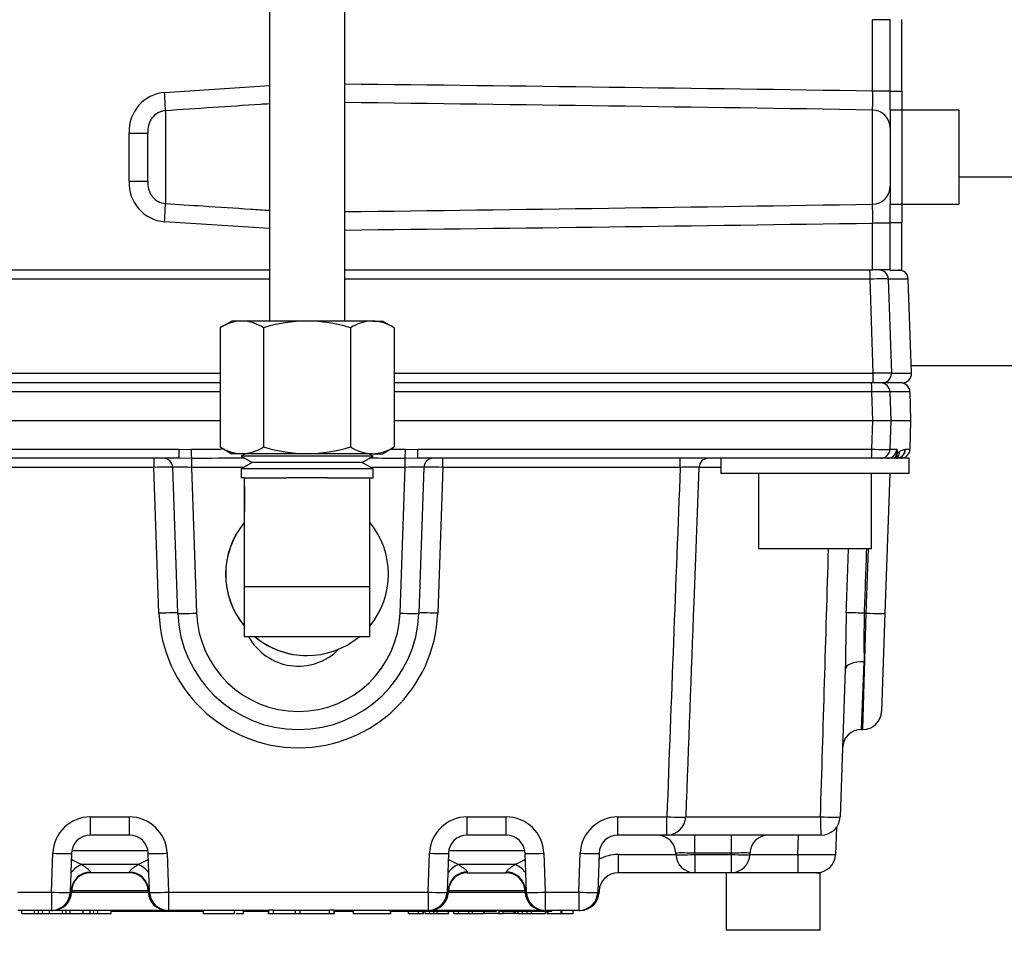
# Model space of a CAD drawing. Header units: inches. Extents: x -13.9 to 83.8, y -28.8 to 34.3.
# Tile 30 of 88: x 2.7 to 6, y 10.8 to 13.9. Entities that reach past the tile are written whole.
import ezdxf

# ---------------------------------------------------------------- set-up
doc = ezdxf.new("R2010")
doc.units = ezdxf.units.IN
doc.header["$MEASUREMENT"] = 0
for name, color, linetype in [('10-24_05_[SOCKET', 7, 'Continuous'), ('25-20_125_[SOCKE', 7, 'Continuous'), ('2_CYLINDER_W_STO', 7, 'Continuous'), ('C40007R_HIGH_PRE', 7, 'Continuous'), ('C80042_HIGH_PRES', 7, 'Continuous'), ('DIMS', 4, 'Continuous'), ('ELBOW_90_DEG_.25', 7, 'Continuous'), ('FILTER_COVER_DRA', 7, 'Continuous'), ('HEAD_MACHINED_C4', 7, 'Continuous'), ('THORGREN_REAR_GU', 7, 'Continuous'), ('TUBE_UNLOADER_TO', 7, 'Continuous'), ('WASHER', 7, 'Continuous'), ('WASHER_LOCK___10', 7, 'Continuous')]:
    doc.layers.add(name, color=color, linetype=linetype)
doc.styles.get("Standard").update_dxf_attribs({"font": 'arial.ttf', "height": 0.6322})
doc.dimstyles.get("Standard").update_dxf_attribs({"dimtxt": 0.6322, "dimasz": 0.6322, "dimexe": 0.6322, "dimexo": 0.125, "dimgap": 0.09, "dimtad": 0, "dimtih": 1, "dimtoh": 1, "dimzin": 0, "dimdsep": 46, "dimtxsty": 'Standard', "dimcen": 0.09, "dimadec": 0, "dimazin": 0, "dimtfac": 1, "dimtofl": 0, "dimtmove": 0, "dimatfit": 3, "dimfxl": 1, "dimtolj": 1, "dimtzin": 0, "dimarcsym": 0})

# ---------------------------------------------------------------- blocks, each defined once
blk = doc.blocks.new('*D49')
at = {"layer": 'Defpoints', "color": 0}
for p in [(0.4601, 14.9093), (21.6045, 11.3603), (21.6045, 8.1824)]:
    blk.add_point(p, dxfattribs=at)
at = {"layer": 'DIMS', "color": 0, "lineweight": -2}
for p, q in [((0.4601, 14.7843), (0.4601, 7.5502)), ((21.6045, 11.2353), (21.6045, 7.5502)), ((1.0923, 8.1824), (10.3752, 8.1824)), ((20.9723, 8.1824), (11.6894, 8.1824))]:
    blk.add_line(p, q, dxfattribs=at)
at = {"layer": 'DIMS', "color": 0}
for points in [[(1.0923, 8.2878), (1.0923, 8.077), (0.4601, 8.1824)], [(20.9723, 8.2878), (20.9723, 8.077), (21.6045, 8.1824)]]:
    blk.add_solid(points, dxfattribs=at)
at = {"layer": 'DIMS', "color": 0, "insert": (11.0323, 8.1824), "char_height": 0.6322, "attachment_point": 5}
blk.add_mtext('\\A1;"A"', dxfattribs=at)

msp = doc.modelspace()

# ---------------------------------------------------------------- linework, layer by layer
at = {"layer": '10-24_05_[SOCKET', "color": 7, "linetype": 'Continuous'}
for p, q in [((5.8368, 13.6427), (5.6468, 13.6427)), ((5.8368, 13.6427), (5.8368, 13.3308)), ((5.6468, 13.3308), (5.8368, 13.3308)), ((5.3765, 11.1117), (5.0645, 11.1117)), ((5.0645, 11.1117), (5.0645, 10.9217)), ((5.3765, 10.9217), (5.3765, 11.1117)), ((5.3765, 10.9217), (5.0645, 10.9217))]:
    msp.add_line(p, q, dxfattribs=at)
at = {"layer": '25-20_125_[SOCKE', "color": 7, "linetype": 'Continuous'}
for p, q in [((5.1716, 12.4375), (5.1716, 12.1875)), ((5.5466, 12.1875), (5.5466, 12.4375)), ((5.5466, 12.1875), (5.1716, 12.1875))]:
    msp.add_line(p, q, dxfattribs=at)
at = {"layer": '2_CYLINDER_W_STO', "color": 7, "linetype": 'Continuous'}
for p, q in [((5.5504, 13.7057), (5.5504, 13.9427)), ((5.6088, 13.9427), (5.5504, 13.9427)), ((3.2017, 13.7014), (3.5495, 13.7241)), ((5.6088, 13.7057), (5.5504, 13.7057)), ((3.2044, 13.6406), (3.2044, 13.3329)), ((5.5499, 13.3306), (5.5499, 13.6429)), ((3.0845, 13.4069), (3.0845, 13.5666)), ((3.0845, 13.5666), (3.1458, 13.5666)), ((3.1458, 13.4069), (3.1458, 13.5666)), ((3.0845, 13.4069), (3.1458, 13.4069)), ((3.5495, 13.2494), (3.2017, 13.2721)), ((5.5504, 13.1123), (5.5504, 13.2678)), ((5.6088, 13.2678), (5.5504, 13.2678)), ((1.7126, 13.1123), (3.5495, 13.1123)), ((3.7995, 13.1123), (5.5504, 13.1123)), ((5.6088, 13.1123), (5.5504, 13.1123))]:
    msp.add_line(p, q, dxfattribs=at)
for centre, radius, start, end in [((-0.8456, -408.0127), 421.7669, 89.131093, 89.368964), ((3.2125, 13.5736), 0.1282, 94.8428, 183.1042), ((4.7879, 13.6807), 0.763, 357.1653, 1.8787), ((-2.7939, -513.4839), 527.1929, 89.093149, 89.283398), ((3.2123, 13.3997), 0.128, 176.7949, 265.2581), ((-2.7885, 540.1043), 526.8397, 270.716497, 270.906874), ((4.788, 13.2928), 0.7628, 358.1208, 2.8352), ((-0.8456, 434.9862), 421.7669, 270.631036, 270.868907)]:
    msp.add_arc(centre, radius, start, end, dxfattribs=at)
for centre, major_axis, ratio, start_param, end_param in [((3.2001, 13.7014), (0.0041, -0.0629), 0.026121, 0.258298, 1.569088), ((5.5488, 13.5832), (0.06, 0), 0.996379, 0, 1.553343), ((5.5488, 13.3903), (0.06, 0), 0.996379, 4.729842, 6.283185), ((3.2001, 13.2721), (0.0041, 0.0629), 0.026121, 4.714097, 6.024887)]:
    msp.add_ellipse(centre, major_axis=major_axis, ratio=ratio, start_param=start_param, end_param=end_param, dxfattribs=at)
for points, knots in [([(3.5495, 13.6633), (3.5396, 13.6627), (3.5296, 13.662), (3.5197, 13.6614), (3.4671, 13.6579), (3.4146, 13.6545), (3.362, 13.651), (3.3095, 13.6475), (3.257, 13.6441), (3.2044, 13.6406)], [0.2172895, 0.2172895, 0.2172895, 0.2172895, 0.2850816, 0.2850816, 0.2850816, 0.6425408, 0.6425408, 0.6425408, 1, 1, 1, 1]), ([(3.2044, 13.6406), (3.2, 13.6403), (3.1956, 13.6395), (3.1872, 13.637), (3.183, 13.6353), (3.1715, 13.6288), (3.1648, 13.6227), (3.157, 13.612), (3.1548, 13.6082), (3.1512, 13.6002), (3.1497, 13.5961), (3.1465, 13.5835), (3.1458, 13.575), (3.1458, 13.5666)], [0, 0, 0, 0, 0.125, 0.125, 0.25, 0.25, 0.5, 0.5, 0.625, 0.625, 0.75, 0.75, 1, 1, 1, 1]), ([(3.1458, 13.4069), (3.1458, 13.3985), (3.1465, 13.3901), (3.1497, 13.3775), (3.1511, 13.3733), (3.1547, 13.3654), (3.1569, 13.3616), (3.1621, 13.3544), (3.1651, 13.3511), (3.1716, 13.3452), (3.1753, 13.3426), (3.1869, 13.3361), (3.1955, 13.3335), (3.2044, 13.3329)], [0, 0, 0, 0, 0.25, 0.25, 0.375, 0.375, 0.5, 0.5, 0.625, 0.625, 0.75, 0.75, 1, 1, 1, 1]), ([(3.2044, 13.3329), (3.2463, 13.3301), (3.2882, 13.3274), (3.3301, 13.3246), (3.3827, 13.3211), (3.4352, 13.3177), (3.4877, 13.3142), (3.5083, 13.3129), (3.5289, 13.3115), (3.5495, 13.3102)], [0, 0, 0, 0, 0.2850816, 0.2850816, 0.2850816, 0.6425408, 0.6425408, 0.6425408, 0.7827105, 0.7827105, 0.7827105, 0.7827105])]:
    msp.add_open_spline(points, degree=3, knots=knots, dxfattribs=at)
at = {"layer": 'C40007R_HIGH_PRE', "color": 7, "linetype": 'Continuous'}
for p, q in [((3.5495, 13.0821), (1.7489, 13.0821)), ((5.5421, 13.0821), (3.7995, 13.0821)), ((5.5526, 12.7698), (5.5421, 13.0821)), ((5.6023, 13.0821), (5.6129, 12.7698)), ((5.6684, 13.0821), (5.6023, 13.0821)), ((5.6793, 12.7698), (5.6684, 13.0821)), ((1.7384, 12.7698), (3.3859, 12.7698)), ((3.9632, 12.7698), (5.5526, 12.7698)), ((5.6129, 12.7698), (5.6793, 12.7698)), ((3.3859, 12.7375), (1.7395, 12.7375)), ((5.5515, 12.7375), (3.9632, 12.7375)), ((5.5816, 12.7375), (5.5515, 12.7375)), ((5.6481, 12.7375), (5.5816, 12.7375))]:
    msp.add_line(p, q, dxfattribs=at)
for centre, major_axis, ratio, start_param, end_param in [((5.541, 13.081), (0, 0.0313), 0.034899, 4.747296, 6.283185), ((5.5711, 13.081), (0, 0.0313), 0.999391, 4.747296, 6.283185), ((5.6372, 13.081), (0.0313, 0), 0.999391, 0.034907, 1.570796), ((5.5399, 13.081), (0.0625, 0.0011), 0.016857, 0.03519, 1.535037), ((5.5515, 12.7687), (0, 0.0313), 0.034899, 3.141593, 4.747296), ((5.5504, 12.7687), (0.0625, 0.0011), 0.016857, 0.03519, 1.535037), ((5.5816, 12.7687), (0, 0.0313), 0.999391, 3.141593, 4.747296), ((5.6481, 12.7687), (-0.0313, 0), 0.999391, 1.570796, 3.176499)]:
    msp.add_ellipse(centre, major_axis=major_axis, ratio=ratio, start_param=start_param, end_param=end_param, dxfattribs=at)
at = {"layer": 'C80042_HIGH_PRES', "color": 7, "linetype": 'Continuous'}
for p, q in [((6.9843, 13.4205), (5.8368, 13.4205)), ((5.6784, 12.7955), (6.9843, 12.7955))]:
    msp.add_line(p, q, dxfattribs=at)
at = {"layer": 'ELBOW_90_DEG_.25', "color": 7, "linetype": 'Continuous'}
for p, q in [((3.4245, 12.9428), (3.3859, 12.9204)), ((3.458, 12.9428), (3.4245, 12.9428)), ((3.6745, 12.9428), (3.458, 12.9428)), ((3.891, 12.9428), (3.6745, 12.9428)), ((3.891, 12.9428), (3.9245, 12.9428)), ((3.9632, 12.9204), (3.9245, 12.9428)), ((3.3859, 12.9204), (3.3859, 12.5251)), ((3.5302, 12.9204), (3.5302, 12.5251)), ((3.8189, 12.9204), (3.8189, 12.5251)), ((3.9632, 12.9204), (3.9632, 12.5251)), ((3.3859, 12.5251), (3.4245, 12.5028)), ((3.9245, 12.5028), (3.9632, 12.5251)), ((3.458, 12.5028), (3.4245, 12.5028)), ((3.4702, 12.5028), (3.4558, 12.4944)), ((3.8933, 12.4944), (3.4558, 12.4944)), ((3.4558, 12.4944), (3.4919, 12.4736)), ((3.6745, 12.5028), (3.458, 12.5028)), ((3.891, 12.5028), (3.6745, 12.5028)), ((3.8572, 12.4736), (3.8933, 12.4944)), ((3.8933, 12.4944), (3.8789, 12.5028)), ((3.891, 12.5028), (3.9245, 12.5028)), ((3.4919, 12.4736), (3.4558, 12.4528)), ((3.8933, 12.4528), (3.4558, 12.4528)), ((3.4558, 12.4528), (3.4558, 12.4228)), ((3.8572, 12.4736), (3.4919, 12.4736)), ((3.8933, 12.4528), (3.8572, 12.4736)), ((3.8933, 12.4228), (3.8933, 12.4528)), ((3.4667, 12.4228), (3.4558, 12.4228)), ((3.4667, 12.4228), (3.6062, 12.4228)), ((3.4667, 12.4228), (3.4667, 12.4228)), ((3.4667, 12.3939), (3.4667, 12.4228)), ((3.4667, 12.0616), (3.4667, 12.4228)), ((3.7428, 12.4228), (3.6062, 12.4228)), ((3.7428, 12.4228), (3.8824, 12.4228)), ((3.8824, 12.4228), (3.8933, 12.4228)), ((3.8824, 12.0616), (3.8824, 12.4228)), ((3.4667, 12.3939), (3.4667, 12.3106)), ((3.4667, 12.2752), (3.4667, 12.3106)), ((3.4667, 11.9304), (3.4667, 12.2752)), ((3.4667, 12.0616), (3.8824, 12.0616)), ((3.4667, 11.895), (3.4667, 11.9304)), ((3.8824, 11.895), (3.4667, 11.895)), ((3.4667, 11.895), (3.4667, 11.895))]:
    msp.add_line(p, q, dxfattribs=at)
for centre, radius, start, end in [((3.4633, 12.798), 0.1449, 92.0787, 122.3052), ((3.4528, 12.798), 0.1449, 57.6948, 87.9213), ((3.6807, 12.4251), 0.5177, 90.6855, 106.9025), ((3.6683, 12.4251), 0.5177, 73.0975, 89.3145), ((3.8963, 12.798), 0.1449, 92.0788, 122.3059), ((3.8858, 12.798), 0.1449, 57.6941, 87.9212), ((3.4633, 12.6476), 0.1449, 237.6948, 267.9213), ((3.4528, 12.6476), 0.1449, 272.0787, 302.3052), ((3.6807, 13.0205), 0.5177, 253.0975, 269.3145), ((3.6683, 13.0205), 0.5177, 270.6855, 286.9025), ((3.8963, 12.6475), 0.1449, 237.6941, 267.9212), ((3.8858, 12.6475), 0.1449, 272.0788, 302.3059), ((3.6745, 12.1028), 0.27, 140.3247, 219.4037), ((3.6745, 12.1028), 0.27, 140.3248, 219.6752), ((3.6745, 12.1028), 0.27, 320.3248, 39.6752), ((3.6745, 12.1028), 0.27, 230.3248, 270), ((3.6745, 12.1028), 0.27, 230.3248, 309.6752)]:
    msp.add_arc(centre, radius, start, end, dxfattribs=at)
for centre, major_axis, start_param, end_param in [((3.4667, 12.0616), (0, -0.1667), 0, 1.570796), ((3.8824, 12.0616), (0, 0.1667), 3.141593, 4.712389)]:
    msp.add_ellipse(centre, major_axis=major_axis, ratio=0.000007, start_param=start_param, end_param=end_param, dxfattribs=at)
at = {"layer": 'FILTER_COVER_DRA', "color": 7, "linetype": 'Continuous'}
for p, q in [((5.3025, 11.1733), (5.3047, 11.2375)), ((5.4306, 11.2631), (5.4274, 11.1733)), ((2.8944, 11.1864), (3.1466, 11.1864)), ((4.1444, 11.1864), (4.3966, 11.1864)), ((4.7063, 11.1733), (4.8977, 11.1733)), ((4.7063, 11.1733), (4.7063, 11.1125)), ((5.1433, 11.1733), (5.3025, 11.1733)), ((5.3025, 11.1733), (5.3025, 11.1125)), ((3.1136, 11.1397), (2.9274, 11.1397)), ((4.3636, 11.1397), (4.1774, 11.1397)), ((2.956, 11.1146), (2.9558, 11.1125)), ((3.0851, 11.1125), (2.9558, 11.1125)), ((3.0851, 11.1125), (3.085, 11.1146)), ((4.206, 11.1146), (4.2058, 11.1125)), ((4.2058, 11.1125), (4.3351, 11.1125)), ((4.3351, 11.1125), (4.335, 11.1146)), ((4.9602, 11.1125), (4.7063, 11.1125)), ((5.3025, 11.1125), (5.0808, 11.1125)), ((5.3645, 11.1125), (5.3025, 11.1125)), ((2.8933, 11.0509), (2.8932, 11.0478)), ((2.8932, 11.0478), (3.1478, 11.0478)), ((2.8935, 11.0553), (2.8933, 11.0509)), ((3.1476, 11.0522), (2.8934, 11.0522)), ((3.1476, 11.0509), (3.1475, 11.0553)), ((3.1478, 11.0478), (3.1476, 11.0509)), ((4.1433, 11.0509), (4.1432, 11.0478)), ((4.1432, 11.0478), (4.3978, 11.0478)), ((4.1435, 11.0553), (4.1433, 11.0509)), ((4.3976, 11.0522), (4.1434, 11.0522)), ((4.3976, 11.0509), (4.3975, 11.0553)), ((4.3978, 11.0478), (4.3976, 11.0509)), ((4.6433, 11.051), (4.6432, 11.0478)), ((2.728, 10.9775), (2.728, 10.9875)), ((2.728, 10.9775), (2.7709, 10.9775)), ((2.7709, 10.9775), (2.7709, 10.9875)), ((2.7709, 10.9775), (2.7834, 10.9775)), ((2.7834, 10.9775), (2.7834, 10.9875)), ((2.7834, 10.9775), (2.7966, 10.9775)), ((2.7966, 10.9775), (2.7966, 10.9875)), ((2.7966, 10.9775), (2.8206, 10.9775)), ((2.8206, 10.9775), (2.8206, 10.9875)), ((2.8206, 10.9775), (2.8634, 10.9775)), ((2.8264, 10.9875), (2.8308, 10.9875)), ((2.8308, 10.9875), (2.8308, 10.9876)), ((3.2102, 10.9875), (2.8308, 10.9875)), ((2.8634, 10.9775), (2.8634, 10.9875)), ((2.8634, 10.9775), (2.8759, 10.9775)), ((2.8759, 10.9775), (2.8759, 10.9875)), ((2.8759, 10.9775), (2.889, 10.9775)), ((2.889, 10.9775), (2.889, 10.9875)), ((2.889, 10.9775), (2.9323, 10.9775)), ((2.9323, 10.9775), (2.9323, 10.9875)), ((2.9323, 10.9775), (2.9552, 10.9775)), ((2.9552, 10.9775), (2.9552, 10.9875)), ((2.9552, 10.9775), (2.9677, 10.9775)), ((2.9677, 10.9775), (2.9677, 10.9875)), ((2.9677, 10.9775), (2.9808, 10.9775)), ((2.9808, 10.9775), (2.9808, 10.9875)), ((2.9808, 10.9775), (3.0242, 10.9775)), ((3.0242, 10.9775), (3.0242, 10.9875)), ((3.0242, 10.9845), (3.0313, 10.9845)), ((3.0313, 10.9875), (3.0313, 10.9845)), ((3.0328, 10.9845), (3.0313, 10.9845)), ((3.0328, 10.9845), (3.0328, 10.9875)), ((3.0328, 10.9845), (3.1066, 10.9845)), ((3.1066, 10.9845), (3.1066, 10.9875)), ((3.1066, 10.9845), (3.2472, 10.9845)), ((3.2102, 10.9876), (3.2102, 10.9875)), ((3.2102, 10.9875), (3.2146, 10.9875)), ((3.2472, 10.9845), (3.2472, 10.9875)), ((3.2472, 10.9845), (3.2838, 10.9845)), ((3.2838, 10.9845), (3.2838, 10.9875)), ((3.2838, 10.9845), (3.3294, 10.9845)), ((3.4637, 10.9845), (3.4736, 10.9845)), ((3.4736, 10.9845), (3.4736, 10.9875)), ((3.4736, 10.9845), (3.5456, 10.9845)), ((3.7656, 10.9845), (3.8272, 10.9845)), ((3.9522, 10.9845), (4.0145, 10.9845)), ((4.011, 10.9775), (4.011, 10.9845)), ((4.011, 10.9775), (4.0436, 10.9775)), ((4.0145, 10.9845), (4.0145, 10.9875)), ((4.0145, 10.9845), (4.0227, 10.9845)), ((4.0227, 10.9845), (4.0227, 10.9875)), ((4.0227, 10.9845), (4.0385, 10.9845)), ((4.0385, 10.9845), (4.0385, 10.9875)), ((4.0385, 10.9845), (4.0515, 10.9845)), ((4.0436, 10.9775), (4.0436, 10.9845)), ((4.0436, 10.9775), (4.0592, 10.9775)), ((4.0515, 10.9845), (4.0515, 10.9875)), ((4.0515, 10.9845), (4.0616, 10.9845)), ((4.0592, 10.9775), (4.0592, 10.9845)), ((4.0592, 10.9775), (4.0607, 10.9775)), ((4.0607, 10.9775), (4.0607, 10.9845)), ((4.0616, 10.9845), (4.0616, 10.9875)), ((4.0616, 10.9845), (4.0689, 10.9845)), ((4.0658, 10.9775), (4.0658, 10.9845)), ((4.0658, 10.9775), (4.0813, 10.9775)), ((4.0689, 10.9845), (4.0689, 10.9875)), ((4.0689, 10.9845), (4.0733, 10.9845)), ((4.0733, 10.9845), (4.0733, 10.9875)), ((4.0733, 10.9845), (4.0748, 10.9845)), ((4.0748, 10.9845), (4.0748, 10.9875)), ((4.0748, 10.9845), (4.0858, 10.9845)), ((4.0764, 10.9875), (4.0808, 10.9875)), ((4.0808, 10.9875), (4.0808, 10.9876)), ((4.4602, 10.9875), (4.0808, 10.9875)), ((4.0813, 10.9775), (4.0813, 10.9845)), ((4.0813, 10.9775), (4.0954, 10.9775)), ((4.0858, 10.9845), (4.0858, 10.9875)), ((4.0858, 10.9845), (4.0973, 10.9845)), ((4.0954, 10.9775), (4.0954, 10.9845)), ((4.0954, 10.9775), (4.1057, 10.9775)), ((4.0973, 10.9845), (4.0973, 10.9875)), ((4.0973, 10.9845), (4.1087, 10.9845)), ((4.1057, 10.9775), (4.1057, 10.9845)), ((4.1057, 10.9775), (4.1434, 10.9775)), ((4.1087, 10.9845), (4.1087, 10.9875)), ((4.1087, 10.9845), (4.1201, 10.9845)), ((4.1201, 10.9845), (4.1201, 10.9875)), ((4.1201, 10.9845), (4.1315, 10.9845)), ((4.1315, 10.9845), (4.1315, 10.9875)), ((4.1315, 10.9845), (4.1427, 10.9845)), ((4.1427, 10.9845), (4.1427, 10.9875)), ((4.1427, 10.9845), (4.1539, 10.9845)), ((4.1434, 10.9762), (4.1434, 10.9845)), ((4.1539, 10.9845), (4.1539, 10.9875)), ((4.1539, 10.9845), (4.1651, 10.9845)), ((4.1609, 10.9775), (4.1609, 10.9845)), ((4.1609, 10.9775), (4.1764, 10.9775)), ((4.1651, 10.9845), (4.1651, 10.9875)), ((4.1651, 10.9845), (4.1762, 10.9845)), ((4.1762, 10.9845), (4.1762, 10.9875)), ((4.1762, 10.9845), (4.1821, 10.9845)), ((4.1764, 10.9775), (4.1764, 10.9845)), ((4.1764, 10.9775), (4.2115, 10.9775)), ((4.1821, 10.9845), (4.1821, 10.9875)), ((4.1821, 10.9845), (4.2713, 10.9845)), ((4.2072, 10.9775), (4.2227, 10.9775)), ((4.2115, 10.9762), (4.2115, 10.9845)), ((4.2227, 10.9775), (4.2227, 10.9845)), ((4.2227, 10.9775), (4.2604, 10.9775)), ((4.2604, 10.9762), (4.2604, 10.9845)), ((4.2608, 10.9845), (4.2608, 10.9762)), ((4.3118, 10.9775), (4.2626, 10.9775)), ((4.2713, 10.9845), (4.2713, 10.9875)), ((4.2713, 10.9845), (4.2735, 10.9845)), ((4.2735, 10.9845), (4.2735, 10.9875)), ((4.2735, 10.9845), (4.2758, 10.9845)), ((4.2758, 10.9845), (4.2758, 10.9875)), ((4.2758, 10.9845), (4.2781, 10.9845)), ((4.2781, 10.9845), (4.2781, 10.9875)), ((4.2781, 10.9845), (4.2805, 10.9845)), ((4.2805, 10.9845), (4.2805, 10.9875)), ((4.2805, 10.9845), (4.2829, 10.9845)), ((4.2829, 10.9845), (4.2829, 10.9875)), ((4.2829, 10.9845), (4.2854, 10.9845)), ((4.2854, 10.9845), (4.2854, 10.9875)), ((4.2854, 10.9845), (4.2879, 10.9845)), ((4.2879, 10.9845), (4.2879, 10.9875)), ((4.2879, 10.9845), (4.2905, 10.9845)), ((4.2905, 10.9845), (4.2905, 10.9875)), ((4.2905, 10.9845), (4.2932, 10.9845)), ((4.2932, 10.9845), (4.2932, 10.9875)), ((4.2932, 10.9845), (4.2959, 10.9845)), ((4.2959, 10.9845), (4.2959, 10.9875)), ((4.2959, 10.9845), (4.2987, 10.9845)), ((4.2987, 10.9845), (4.2987, 10.9875)), ((4.2987, 10.9845), (4.3015, 10.9845)), ((4.3015, 10.9845), (4.3015, 10.9875)), ((4.3015, 10.9845), (4.3026, 10.9845)), ((4.3026, 10.9845), (4.3026, 10.9875)), ((4.3099, 10.9775), (4.3254, 10.9775)), ((4.3118, 10.9762), (4.3118, 10.9875)), ((4.312, 10.9845), (4.312, 10.9875)), ((4.312, 10.9845), (4.3121, 10.9845)), ((4.3121, 10.9845), (4.3121, 10.9875)), ((4.3121, 10.9845), (4.3628, 10.9845)), ((4.3254, 10.9775), (4.3254, 10.9845)), ((4.3616, 10.9775), (4.3254, 10.9775)), ((4.3616, 10.9762), (4.3616, 10.9845)), ((4.3628, 10.9845), (4.3628, 10.9875)), ((4.3628, 10.9845), (4.4362, 10.9845)), ((4.3643, 10.9845), (4.3643, 10.9762)), ((4.3749, 10.9775), (4.3643, 10.9775)), ((4.3749, 10.9775), (4.3749, 10.9845)), ((4.3749, 10.9775), (4.389, 10.9775)), ((4.389, 10.9775), (4.389, 10.9845)), ((4.3892, 10.9775), (4.4045, 10.9775)), ((4.4045, 10.9775), (4.4045, 10.9845)), ((4.4045, 10.9775), (4.4186, 10.9775)), ((4.4167, 10.9775), (4.4657, 10.9775)), ((4.4167, 10.9775), (4.4167, 10.9762)), ((4.4186, 10.9775), (4.4186, 10.9845)), ((4.4362, 10.9845), (4.4362, 10.9875)), ((4.4362, 10.9845), (4.4379, 10.9845)), ((4.4379, 10.9845), (4.4379, 10.9875)), ((4.4379, 10.9845), (4.4862, 10.9845)), ((4.4602, 10.9876), (4.4602, 10.9875)), ((4.4602, 10.9875), (4.4646, 10.9875)), ((4.4657, 10.9775), (4.4657, 10.9845)), ((4.4705, 10.9775), (4.4705, 10.9845)), ((4.4705, 10.9775), (4.4743, 10.9775)), ((4.4743, 10.9775), (4.4743, 10.9845)), ((4.4743, 10.9775), (4.5172, 10.9775)), ((4.4862, 10.9845), (4.4862, 10.9875)), ((4.5101, 10.9775), (4.5101, 10.9762)), ((4.5172, 10.9775), (4.5172, 10.9875)), ((4.5172, 10.9775), (4.5179, 10.9775)), ((4.5179, 10.9875), (4.5179, 10.9762)), ((4.5179, 10.9775), (4.5573, 10.9775)), ((4.5573, 10.9762), (4.5573, 10.9875)), ((4.5764, 10.9875), (4.5808, 10.9875)), ((4.5808, 10.9875), (4.5808, 10.9876))]:
    msp.add_line(p, q, dxfattribs=at)
for centre, radius, start, end in [((4.7066, 11.0475), 0.1257, 90.1112, 121.0926), ((5.3645, 11.1755), 0.063, 270, 358), ((2.9558, 11.05), 0.0625, 90, 178), ((3.0851, 11.05), 0.0625, 2, 90), ((4.2058, 11.05), 0.0625, 90, 178), ((4.3351, 11.05), 0.0625, 2, 90), ((4.7063, 11.0495), 0.063, 90, 178), ((2.8308, 11.05), 0.0625, 270, 358), ((3.2102, 11.05), 0.0625, 182, 270), ((4.0808, 11.05), 0.0625, 270, 358), ((4.4602, 11.05), 0.0625, 182, 270), ((4.5808, 11.05), 0.0625, 270, 358)]:
    msp.add_arc(centre, radius, start, end, dxfattribs=at)
for centre, major_axis, ratio, start_param, end_param in [((5.3024, 11.1755), (0.125, -0.0022), 0.017573, 4.713302, 6.282881), ((2.9274, 11.0908), (0.044, 0.0444), 0.662668, 0.982143, 1.73635), ((2.8356, 11.1886), (0.1207, -0.0625), 0.014252, -1.070943, -0.699927), ((3.2054, 11.1886), (-0.1207, -0.0625), 0.014252, 0.699927, 1.070943), ((3.1136, 11.0908), (-0.044, 0.0444), 0.662668, 4.546835, 5.301042), ((4.1774, 11.0908), (-0.044, -0.0444), 0.662668, 4.123736, 4.877943), ((4.0856, 11.1886), (0.1207, -0.0625), 0.014252, -1.070943, -0.699927), ((4.4554, 11.1886), (-0.1207, -0.0625), 0.014252, 0.699927, 1.070943), ((4.3636, 11.0908), (0.044, -0.0444), 0.662668, 1.405243, 2.159449), ((2.956, 11.0532), (0.0625, -0.0022), 0.983054, 1.605112, 3.141593), ((3.085, 11.0532), (-0.0625, -0.0022), 0.983054, 3.141593, 4.678073), ((4.206, 11.0532), (-0.0625, 0.0022), 0.983054, 4.746704, 6.004431), ((4.335, 11.0532), (0.0625, 0.0022), 0.983054, 0.286731, 1.536481), ((4.206, 11.0532), (-0.0625, 0.0022), 0.983054, 6.004431, 6.283185), ((4.335, 11.0532), (0.0625, 0.0022), 0.983054, 0, 0.286731), ((2.8309, 11.0531), (0.0625, -0.0022), 0.983206, 5.418639, 6.283185), ((2.8309, 11.0531), (-0.0625, 0.0022), 0.034878, 2.765756, 3.141593), ((3.2101, 11.0531), (-0.0625, -0.0022), 0.034878, 0, 0.375836), ((3.2101, 11.0531), (-0.0625, -0.0022), 0.983206, 0, 0.864547), ((4.0809, 11.0531), (0.0625, -0.0022), 0.983206, 5.418639, 6.283185), ((4.0809, 11.0531), (-0.0625, 0.0022), 0.034878, 2.765756, 3.141593), ((4.4601, 11.0531), (-0.0625, -0.0022), 0.034878, 0, 0.375836), ((4.4601, 11.0531), (-0.0625, -0.0022), 0.983206, 0, 0.864547), ((4.5809, 11.0531), (-0.0625, 0.0022), 0.983206, 2.277046, 3.153082)]:
    msp.add_ellipse(centre, major_axis=major_axis, ratio=ratio, start_param=start_param, end_param=end_param, dxfattribs=at)
for points, knots in [([(2.9274, 11.1397), (2.9313, 11.1371), (2.935, 11.1345), (2.9418, 11.1295), (2.9449, 11.1271), (2.9501, 11.1227), (2.9522, 11.1206), (2.9552, 11.1171), (2.956, 11.1157), (2.956, 11.1146)], [0, 0, 0, 0, 0.25, 0.25, 0.5, 0.5, 0.75, 0.75, 1, 1, 1, 1]), ([(3.085, 11.1146), (3.085, 11.1157), (3.0858, 11.1171), (3.0887, 11.1206), (3.0909, 11.1227), (3.0961, 11.1271), (3.0991, 11.1295), (3.1059, 11.1345), (3.1097, 11.1371), (3.1136, 11.1397)], [0, 0, 0, 0, 0.25, 0.25, 0.5, 0.5, 0.75, 0.75, 1, 1, 1, 1]), ([(4.1774, 11.1397), (4.1813, 11.1371), (4.185, 11.1345), (4.1918, 11.1295), (4.1949, 11.1271), (4.2001, 11.1227), (4.2022, 11.1206), (4.2052, 11.1171), (4.206, 11.1157), (4.206, 11.1146)], [0, 0, 0, 0, 0.25, 0.25, 0.5, 0.5, 0.75, 0.75, 1, 1, 1, 1]), ([(4.335, 11.1146), (4.335, 11.1157), (4.3358, 11.1171), (4.3387, 11.1206), (4.3409, 11.1227), (4.3461, 11.1271), (4.3491, 11.1295), (4.3559, 11.1345), (4.3597, 11.1371), (4.3636, 11.1397)], [0, 0, 0, 0, 0.25, 0.25, 0.5, 0.5, 0.75, 0.75, 1, 1, 1, 1]), ([(5.3657, 11.1125), (5.3709, 11.1126), (5.3749, 11.1127), (5.3778, 11.1127), (5.3781, 11.1127), (5.3784, 11.1127)], [0, 0, 0, 0, 0.25, 0.25, 0.2758621, 0.2758621, 0.2758621, 0.2758621]), ([(5.3816, 11.1128), (5.3816, 11.1128), (5.3816, 11.1128), (5.3816, 11.1128), (5.3808, 11.1128), (5.3793, 11.1127)], [0.4997056, 0.4997056, 0.4997056, 0.4997056, 0.5, 0.5, 0.6881918, 0.6881918, 0.6881918, 0.6881918]), ([(2.8935, 11.0553), (2.8936, 11.0572), (2.8932, 11.0597), (2.8918, 11.0648), (2.891, 11.0673), (2.8901, 11.07)], [0, 0, 0, 0, 0.25, 0.25, 0.4537984, 0.4537984, 0.4537984, 0.4537984]), ([(3.1508, 11.0696), (3.1499, 11.0671), (3.1491, 11.0647), (3.1478, 11.0597), (3.1474, 11.0572), (3.1475, 11.0553)], [0.5572406, 0.5572406, 0.5572406, 0.5572406, 0.75, 0.75, 1, 1, 1, 1]), ([(4.1435, 11.0553), (4.1436, 11.0572), (4.1432, 11.0597), (4.1418, 11.0648), (4.141, 11.0673), (4.1401, 11.07)], [0, 0, 0, 0, 0.25, 0.25, 0.4537984, 0.4537984, 0.4537984, 0.4537984]), ([(4.4008, 11.0696), (4.3999, 11.0671), (4.3991, 11.0647), (4.3978, 11.0597), (4.3974, 11.0572), (4.3975, 11.0553)], [0.5572406, 0.5572406, 0.5572406, 0.5572406, 0.75, 0.75, 1, 1, 1, 1])]:
    msp.add_open_spline(points, degree=3, knots=knots, dxfattribs=at)
at = {"layer": 'HEAD_MACHINED_C4', "color": 7, "linetype": 'Continuous'}
for p, q in [((3.3859, 12.7076), (1.7433, 12.7076)), ((5.5477, 12.7076), (3.9632, 12.7076)), ((5.5509, 12.6125), (5.5477, 12.7076)), ((5.608, 12.7076), (5.6112, 12.6125)), ((5.6744, 12.7076), (5.608, 12.7076)), ((5.6777, 12.6125), (5.6744, 12.7076)), ((1.7401, 12.6125), (3.3859, 12.6125)), ((3.9632, 12.6125), (5.5509, 12.6125)), ((5.5477, 12.5174), (5.5509, 12.6125)), ((5.5509, 12.6125), (5.6112, 12.6125)), ((5.6112, 12.6125), (5.608, 12.5174)), ((5.6112, 12.6125), (5.6777, 12.6125)), ((5.6744, 12.5174), (5.6777, 12.6125)), ((1.7433, 12.5174), (3.2486, 12.5174)), ((3.2486, 12.5174), (3.2902, 12.5168)), ((4.0008, 12.5168), (4.0424, 12.5174)), ((4.0424, 12.5174), (5.5477, 12.5174)), ((5.608, 12.5174), (5.6305, 12.5174)), ((5.6305, 12.5174), (5.632, 12.5081)), ((5.6579, 12.5161), (5.6594, 12.5174)), ((5.6594, 12.5174), (5.6744, 12.5174)), ((3.2497, 12.4875), (1.7443, 12.4875)), ((3.1664, 12.4875), (3.1664, 12.4573)), ((3.2913, 12.4872), (3.2497, 12.4875)), ((3.2913, 12.4872), (3.2913, 12.4573)), ((4.0413, 12.4875), (3.9997, 12.4872)), ((3.9997, 12.4573), (3.9997, 12.4872)), ((5.5466, 12.4875), (4.0413, 12.4875)), ((4.1246, 12.4573), (4.1246, 12.4875)), ((4.9123, 12.4573), (4.9123, 12.4875)), ((5.632, 12.5081), (5.6328, 12.5056)), ((3.1664, 12.4573), (2.3786, 12.4573)), ((3.1833, 11.9735), (3.1664, 12.4573)), ((3.2457, 11.9735), (3.2288, 12.4573)), ((3.2913, 12.4573), (3.3082, 11.9735)), ((3.4637, 12.4573), (3.2913, 12.4573)), ((3.9997, 12.4573), (3.8854, 12.4573)), ((3.9828, 11.9735), (3.9997, 12.4573)), ((4.0621, 12.4573), (4.0452, 11.9735)), ((4.1246, 12.4573), (4.1077, 11.9735)), ((4.9123, 12.4573), (4.1246, 12.4573)), ((4.958, 12.0095), (4.9752, 12.4574)), ((5.0466, 12.4573), (4.9742, 12.4573)), ((5.6074, 12.4375), (5.5912, 11.9735)), ((5.5287, 11.9735), (5.5362, 12.1875)), ((5.5174, 11.5875), (5.5287, 11.9735)), ((5.5287, 11.9735), (5.5223, 11.9735)), ((5.5912, 11.9735), (5.5798, 11.6478)), ((5.5131, 11.5875), (5.5221, 11.8122)), ((5.4597, 11.7871), (5.4426, 11.2978)), ((5.5131, 11.5875), (5.5174, 11.5875)), ((2.9558, 11.2978), (3.0851, 11.2978)), ((2.9558, 11.2375), (2.9558, 11.2978)), ((3.0851, 11.2375), (3.0851, 11.2978)), ((4.2058, 11.2978), (4.3351, 11.2978)), ((4.2058, 11.2375), (4.2058, 11.2978)), ((4.3351, 11.2375), (4.3351, 11.2978)), ((4.7058, 11.2978), (4.8681, 11.2978)), ((4.7058, 11.2375), (4.7058, 11.2978)), ((4.8681, 11.2375), (4.8681, 11.2978)), ((4.9305, 11.2978), (5.3775, 11.2978)), ((3.0851, 11.2375), (2.9558, 11.2375)), ((4.3351, 11.2375), (4.2058, 11.2375)), ((4.8681, 11.2375), (4.7058, 11.2375)), ((5.3801, 11.2375), (4.8681, 11.2375)), ((4.9601, 11.2375), (4.9601, 11.1772)), ((5.0809, 11.2375), (5.0809, 11.1772)), ((2.8264, 11.0478), (2.8309, 11.1772)), ((2.8934, 11.1772), (2.8889, 11.0478)), ((3.1521, 11.0478), (3.1476, 11.1772)), ((3.2101, 11.1772), (3.2146, 11.0478)), ((4.0764, 11.0478), (4.0809, 11.1772)), ((4.1434, 11.1772), (4.1389, 11.0478)), ((4.4021, 11.0478), (4.3976, 11.1772)), ((4.4601, 11.1772), (4.4646, 11.0478)), ((4.5764, 11.0478), (4.5809, 11.1772)), ((4.6434, 11.1772), (4.6389, 11.0478)), ((4.8978, 11.1728), (4.8976, 11.1772)), ((5.0809, 11.1772), (4.9601, 11.1772)), ((4.9601, 11.1772), (4.9602, 11.1728)), ((4.9602, 11.1728), (5.0808, 11.1728)), ((4.9602, 11.1728), (4.9602, 11.1125)), ((5.0808, 11.1728), (5.0809, 11.1772)), ((5.0808, 11.1728), (5.0808, 11.1125)), ((5.1434, 11.1772), (5.1432, 11.1728)), ((5.0808, 11.1125), (4.9602, 11.1125)), ((2.7146, 11.0478), (2.8264, 11.0478)), ((2.8264, 11.0478), (2.8264, 10.9875)), ((3.2146, 11.0478), (4.0764, 11.0478)), ((3.2146, 11.0478), (3.2146, 10.9875)), ((4.0764, 11.0478), (4.0764, 10.9875)), ((4.4646, 11.0478), (4.5764, 11.0478)), ((4.4646, 11.0478), (4.4646, 10.9875)), ((4.5764, 11.0478), (4.5764, 10.9875)), ((2.8264, 10.9875), (2.7146, 10.9875)), ((3.5472, 10.9875), (3.2146, 10.9875)), ((3.3294, 10.9875), (3.3294, 10.9762)), ((3.3294, 10.9775), (3.434, 10.9775)), ((3.3491, 10.9775), (3.3491, 10.9762)), ((3.434, 10.9775), (3.434, 10.9875)), ((3.4397, 10.9775), (3.4633, 10.9775)), ((3.4633, 10.9775), (3.4633, 10.9875)), ((3.4633, 10.9775), (3.4634, 10.9775)), ((3.4634, 10.9775), (3.4634, 10.9875)), ((3.4634, 10.9775), (3.4637, 10.9775)), ((3.4637, 10.9775), (3.4637, 10.9875)), ((3.5456, 10.9875), (3.5456, 10.9762)), ((3.5461, 10.9875), (3.5461, 10.9762)), ((3.5467, 10.9775), (3.5467, 10.9875)), ((3.5467, 10.9775), (3.5472, 10.9775)), ((3.5472, 10.9775), (3.5472, 10.9881)), ((3.5627, 10.9881), (3.5472, 10.9881)), ((3.5472, 10.9775), (3.5627, 10.9775)), ((3.5619, 10.9775), (3.5619, 10.9762)), ((3.5627, 10.9775), (3.5627, 10.9881)), ((3.7491, 10.9875), (3.5627, 10.9875)), ((3.5627, 10.9775), (3.6362, 10.9775)), ((3.6362, 10.9775), (3.6362, 10.9875)), ((3.6362, 10.9775), (3.6517, 10.9775)), ((3.6517, 10.9775), (3.6517, 10.9875)), ((3.6517, 10.9775), (3.7491, 10.9775)), ((3.7491, 10.9775), (3.7491, 10.9881)), ((3.7639, 10.9881), (3.7491, 10.9881)), ((3.7491, 10.9775), (3.7639, 10.9775)), ((3.7639, 10.9775), (3.7639, 10.9881)), ((4.0764, 10.9875), (3.7639, 10.9875)), ((3.7639, 10.9775), (3.7644, 10.9775)), ((3.7644, 10.9775), (3.7644, 10.9875)), ((3.7644, 10.9775), (3.765, 10.9775)), ((3.765, 10.9775), (3.765, 10.9875)), ((3.765, 10.9762), (3.765, 10.9775)), ((3.7656, 10.9762), (3.7656, 10.9875)), ((3.8272, 10.9875), (3.8272, 10.9762)), ((3.828, 10.9775), (3.828, 10.9875)), ((3.828, 10.9775), (3.9512, 10.9775)), ((3.9512, 10.9775), (3.9512, 10.9875)), ((3.9512, 10.9762), (3.9512, 10.9775)), ((3.9516, 10.9762), (3.9516, 10.9875)), ((3.9522, 10.9762), (3.9522, 10.9875)), ((4.5764, 10.9875), (4.4646, 10.9875))]:
    msp.add_line(p, q, dxfattribs=at)
for centre, radius, start, end in [((5.4568, 12.8407), 0.3785, 297.7017, 298.953), ((5.6703, 12.4551), 0.0623, 101.5019, 119.0514), ((3.1976, 12.4562), 0.0313, 2, 90), ((4.0934, 12.4562), 0.0313, 90, 178), ((5.006, 12.4562), 0.0312, 90.0195, 178.0327), ((326.3529, -0.3912), 321.6972, 177.711018, 177.917684), ((4.9454, 11.7544), 0.7037, 87.6021, 92.69), ((385.3018, -2.466), 380.6202, 177.820409, 177.927647), ((3.6455, 11.9897), 0.4625, 182, 358), ((3.6455, 11.9875), 0.4, 182, 358), ((3.6455, 11.9853), 0.3375, 182, 358), ((23.9856, 11.5481), 18.5275, 178.68244, 179.26117), ((12.6157, 11.8859), 7.094, 179.29196, 180.59452), ((3.6455, 11.9853), 0.1875, 208.8029, 315.5128), ((5.5174, 11.65), 0.0625, 270.8259, 358), ((5.5131, 11.525), 0.0625, 89.8346, 178), ((2.9558, 11.1728), 0.125, 90, 178), ((3.0851, 11.1728), 0.125, 2, 90), ((4.2058, 11.1728), 0.125, 90, 178), ((4.3351, 11.1728), 0.125, 2, 90), ((4.7058, 11.1728), 0.125, 90, 178), ((4.8681, 11.3), 0.0625, 270, 357.9127), ((5.3801, 11.3), 0.0625, 270, 358), ((2.9558, 11.175), 0.0625, 90, 178), ((3.0851, 11.175), 0.0625, 2, 90), ((4.2058, 11.175), 0.0625, 90, 178), ((4.3351, 11.175), 0.0625, 2, 90), ((4.7058, 11.175), 0.0625, 90, 178), ((4.8351, 11.175), 0.0625, 2, 90), ((5.2058, 11.175), 0.0625, 90, 178), ((4.9602, 11.175), 0.0625, 182, 270), ((5.0808, 11.175), 0.0625, 270, 358), ((2.8264, 11.05), 0.0625, 270, 358), ((3.2146, 11.05), 0.0625, 182, 270), ((4.0764, 11.05), 0.0625, 270, 358), ((4.4646, 11.05), 0.0625, 182, 270), ((4.5764, 11.05), 0.0625, 270, 358)]:
    msp.add_arc(centre, radius, start, end, dxfattribs=at)
for centre, major_axis, ratio, start_param, end_param in [((5.5466, 12.7065), (0, 0.031), 0.034899, 4.747296, 6.283185), ((5.577, 12.7065), (0, 0.031), 0.999391, 4.747296, 6.283185), ((5.6434, 12.7065), (-0.031, 0), 0.999391, 3.176499, 4.712389), ((5.5455, 12.7065), (0.0625, 0.001), 0.016723, 0.03519, 1.535037), ((3.2497, 12.5185), (0, 0.031), 0.034899, 1.605703, 3.141593), ((3.5901, 12.4551), (-1.7837, 0.0022), 0.034878, -1.463693, -1.401835), ((3.2913, 12.5179), (0.0001, -0.031), 0.035064, 4.74713, 6.149111), ((3.7009, 12.4551), (1.7837, 0.0022), 0.034878, 1.401835, 1.431046), ((3.9997, 12.5179), (-0.0001, -0.031), 0.035064, 0.134074, 1.536055), ((4.0413, 12.5185), (0, -0.031), 0.034899, 0, 1.53589), ((5.5466, 12.5185), (0, -0.031), 0.034899, 0, 1.53589), ((5.5455, 12.5185), (0.0625, -0.001), 0.016723, 4.748148, 6.247995), ((5.577, 12.5185), (0, -0.031), 0.999391, 0, 1.53589), ((5.5995, 12.5185), (0, -0.031), 0.999391, 0.401264, 1.53589), ((5.6285, 12.5185), (0, -0.031), 0.999391, 0, 1.53589), ((5.6091, 12.5106), (0.0151, -0.0271), 0.999171, 0.219815, 1.029192), ((5.6269, 12.5172), (0.0062, -0.0304), 0.999357, 0.084248, 1.335268), ((5.6434, 12.5185), (-0.031, 0), 0.999391, 1.570796, 3.106686), ((3.5912, 12.4562), (-1.7837, 0.0011), 0.017509, -1.501608, -1.401867), ((3.6998, 12.4562), (1.7837, 0.0011), 0.017509, 1.401867, 1.468966), ((5.5995, 12.5185), (0, -0.031), 0.999391, 0, 0.401264), ((5.601, 12.5091), (0.0308, 0.0033), 0.971374, 5.368912, 6.135832), ((5.6018, 12.5067), (0.0145, -0.0274), 0.999191, 0.414958, 1.049996), ((3.1663, 12.4562), (0.0625, 0.0011), 0.017434, 0.000304, 1.569883), ((3.2914, 12.4562), (0.0626, -0.0011), 0.017391, 1.572926, 3.142504), ((3.9996, 12.4562), (-0.0626, -0.0011), 0.017391, 3.140681, 4.71026), ((4.1246, 12.4562), (-0.0625, 0.0011), 0.017434, 4.713302, 6.282881), ((3.1833, 11.9713), (-0.0625, -0.0022), 0.034878, 3.141593, 4.711171), ((3.3082, 11.9757), (-0.0625, -0.0022), 0.034878, 0, 1.569578), ((3.9828, 11.9757), (0.0625, -0.0022), 0.034878, 4.713607, 6.283185), ((4.1077, 11.9713), (0.0625, -0.0022), 0.034878, 1.572014, 3.141593), ((5.5223, 11.9713), (-0.0625, 0.0023), 0.034877, 4.713647, 5.963167), ((5.5287, 11.9757), (-0.0625, 0.0022), 0.034878, 1.572014, 3.141593), ((5.5221, 11.7849), (-0.0625, 0.0022), 0.437858, 4.727678, 6.283185), ((4.8681, 11.3), (-0.0625, 0.0023), 0.034876, 1.572067, 3.141593), ((4.8681, 11.3), (-0.0625, 0.0023), 0.034876, 3.141593, 3.184318), ((5.3801, 11.3), (-0.0625, 0.0022), 0.036399, 1.529342, 3.141593), ((5.3801, 11.3), (0, -0.0625), 0.042713, 4.747296, 6.283185), ((2.8309, 11.1793), (0.0625, -0.0022), 0.034878, 4.713607, 6.283185), ((3.2101, 11.1793), (0.0625, 0.0022), 0.034878, 3.141593, 4.711171), ((4.0809, 11.1793), (0.0625, -0.0022), 0.034878, 4.713607, 6.283185), ((4.4601, 11.1793), (0.0625, 0.0022), 0.034878, 3.141593, 4.711171), ((4.5809, 11.1793), (0.0625, -0.0022), 0.034878, 4.713607, 6.283185), ((4.9602, 11.175), (0.0626, -0.0022), 0.034709, 1.574441, 3.14402), ((4.9602, 11.175), (-0.0625, -0.0022), 0.034878, 0, 1.569578), ((5.0808, 11.175), (-0.0625, 0.0022), 0.034878, 1.572014, 3.141593), ((5.0808, 11.175), (-0.0626, -0.0022), 0.034709, 3.139166, 4.708744), ((2.8264, 11.05), (0.0625, -0.0022), 0.034878, 4.713607, 6.283185), ((3.2146, 11.05), (0.0625, 0.0022), 0.034878, 3.141593, 4.711171), ((4.0764, 11.05), (0.0625, -0.0022), 0.034878, 4.713607, 6.283185), ((4.4646, 11.05), (0.0625, 0.0022), 0.034878, 3.141593, 4.711171), ((4.5764, 11.05), (0.0625, -0.0022), 0.034878, 4.713607, 6.283185)]:
    msp.add_ellipse(centre, major_axis=major_axis, ratio=ratio, start_param=start_param, end_param=end_param, dxfattribs=at)
for points in [[(5.3775, 11.2978), (5.3865, 11.5944), (5.3954, 11.8909), (5.4041, 12.1875)], [(5.53, 12.1875), (5.5275, 12.1162), (5.5249, 12.0448), (5.5223, 11.9735)]]:
    msp.add_open_spline(points, degree=3, dxfattribs=at)
msp.add_open_spline([(5.463, 11.9742), (5.4645, 12.0158), (5.466, 12.0574), (5.4675, 12.099), (5.4685, 12.1285), (5.4696, 12.158), (5.4706, 12.1875)], degree=3, knots=[0, 0, 0, 0, 0.2582014, 0.2582014, 0.2582014, 0.4412079, 0.4412079, 0.4412079, 0.4412079], dxfattribs=at)
at = {"layer": 'THORGREN_REAR_GU', "color": 7, "linetype": 'Continuous'}
for p, q in [((5.6088, 13.705), (5.6088, 13.9428)), ((5.6468, 13.705), (5.6468, 13.9428)), ((5.6088, 13.705), (5.6468, 13.705)), ((5.6088, 13.6427), (5.6088, 13.705)), ((5.6468, 13.705), (5.6468, 13.6427)), ((5.6088, 13.6427), (5.6088, 13.3308)), ((5.6468, 13.6427), (5.6088, 13.6427)), ((5.6468, 13.6427), (5.6468, 13.3308)), ((5.6088, 13.3308), (5.6468, 13.3308)), ((5.6088, 13.2685), (5.6088, 13.3308)), ((5.6468, 13.3308), (5.6468, 13.2685)), ((5.6088, 13.1118), (5.6088, 13.2685)), ((5.6468, 13.2685), (5.6088, 13.2685)), ((5.6468, 13.1118), (5.6468, 13.2685)), ((5.6088, 13.1118), (5.6468, 13.1118))]:
    msp.add_line(p, q, dxfattribs=at)
at = {"layer": 'TUBE_UNLOADER_TO', "color": 7, "linetype": 'Continuous'}
for p, q in [((3.5495, 14.0267), (3.5495, 12.9428)), ((3.7995, 12.9428), (3.7995, 14.0267))]:
    msp.add_line(p, q, dxfattribs=at)
at = {"layer": 'WASHER', "color": 7, "linetype": 'Continuous'}
for p, q in [((5.6716, 12.4875), (5.0466, 12.4875)), ((5.0466, 12.4875), (5.0466, 12.4375)), ((5.6716, 12.4375), (5.6716, 12.4875)), ((5.6716, 12.4375), (5.0466, 12.4375))]:
    msp.add_line(p, q, dxfattribs=at)
at = {"layer": 'WASHER_LOCK___10', "color": 7, "linetype": 'Continuous'}
for p in [(5.0645, 11.1125), (5.3765, 11.1117)]:
    msp.add_line(p, (5.0645, 11.1117), dxfattribs=at)

# ---------------------------------------------------------------- dimensions: what is measured, and where the dimension line sits
at = {"layer": 'DIMS'}
dim = msp.add_linear_dim(base=(21.6045, 8.1824), p1=(0.4601, 14.9093), p2=(21.6045, 11.3603), text='"A"', dimstyle='Standard', override={"dimpost": '"'}, dxfattribs=at)
dim.commit()
dim.dimension.update_dxf_attribs({"geometry": '*D49', "text_midpoint": (11.0323, 8.1824)})

doc.saveas('drawing.dxf')
